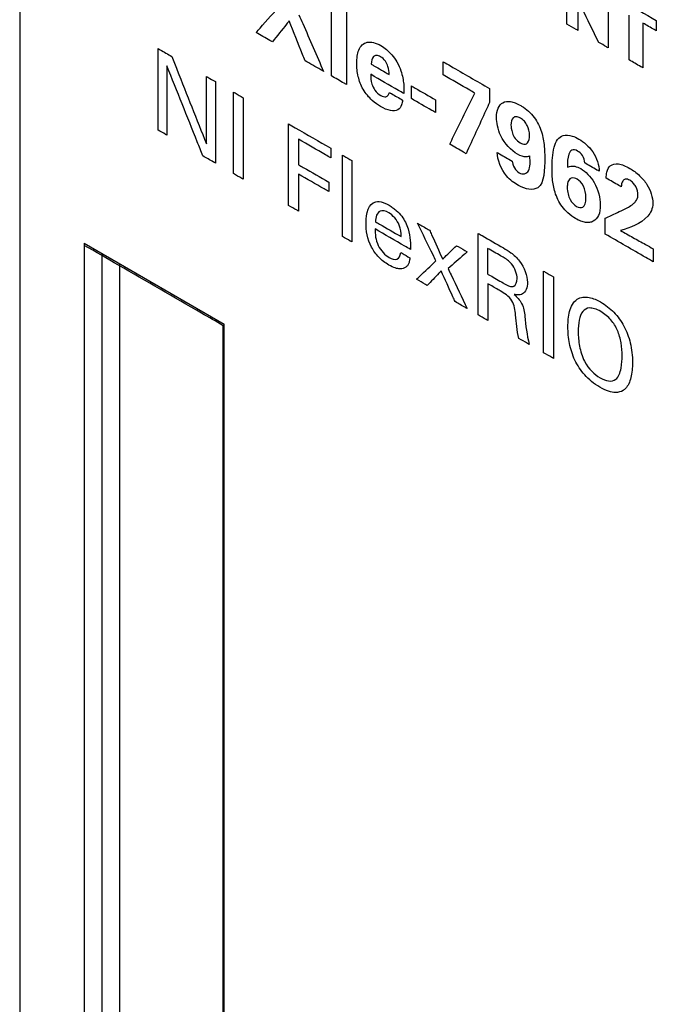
# Model space of a CAD drawing. Header units: inches. Extents: x 0 to 34, y 0 to 22.
# Tile 32 of 59: x 22.899 to 23.283, y 15.935 to 16.528. Entities that reach past the tile are written whole.
import ezdxf

# ---------------------------------------------------------------- set-up
doc = ezdxf.new("R2010")
doc.units = ezdxf.units.IN
doc.header["$LTSCALE"] = 1.87
doc.header["$MEASUREMENT"] = 0
doc.layers.get('0').update_dxf_attribs({"linetype": 'CONTINUOUS'})
doc.layers.add('DATUMCURVES', color=7, linetype='CONTINUOUS')

msp = doc.modelspace()

# ---------------------------------------------------------------- linework, layer by layer
at = {"color": 7, "linetype": 'CONTINUOUS'}
for p, q in [((22.89922, 16.57964), (22.8992, 12.94738)), ((22.93811, 16.39353), (22.93809, 13.54381)), ((22.93811, 16.39353), (23.02225, 16.34494)), ((22.94871, 16.3874), (22.9487, 13.54993)), ((22.95932, 16.3814), (22.95932, 13.55577)), ((23.02224, 13.49522), (23.02225, 16.34494))]:
    msp.add_line(p, q, dxfattribs=at)
at = {"layer": 'DATUMCURVES', "color": 40, "linetype": 'CONTINUOUS'}
for points, knots in [([(22.89922, 16.57769, 2.60059), (22.89922, 16.51673, 2.55748), (22.89921, 15.30663, 1.70172), (22.8992, 14.09652, 0.84595), (22.8992, 12.94738, 0.0333)], [0, 0, 0, 0, 0.050373, 1, 1, 1, 1]), ([(23.2288, 16.52554, 2.96737), (23.2288, 16.52726, 2.96859), (23.2288, 16.53833, 2.97641), (23.2288, 16.54939, 2.98424), (23.2288, 16.55872, 2.99084)], [0, 0, 0, 0, 0.15625, 1, 1, 1, 1]), ([(23.25354, 16.54444, 3.01104), (23.25354, 16.54271, 3.00982), (23.25354, 16.53165, 3.002), (23.25354, 16.52058, 2.99417), (23.25354, 16.51125, 2.98757)], [0, 0, 0, 0, 0.15625, 1, 1, 1, 1]), ([(23.0869, 16.49432, 2.7715), (23.0869, 16.49689, 2.77332), (23.0869, 16.51332, 2.78494), (23.0869, 16.52976, 2.79656), (23.0869, 16.54362, 2.80637)], [0, 0, 0, 0, 0.15625, 1, 1, 1, 1]), ([(23.09603, 16.53835, 2.81382), (23.09603, 16.53578, 2.81201), (23.09603, 16.52494, 2.80434), (23.09603, 16.51409, 2.79667), (23.09603, 16.50581, 2.79081)], [0, 0, 0, 0, 0.236749, 1, 1, 1, 1]), ([(23.23539, 16.54117, 2.9865), (23.23539, 16.54015, 2.98579), (23.23539, 16.53367, 2.98121), (23.23539, 16.52719, 2.97662), (23.23539, 16.52173, 2.97276)], [0, 0, 0, 0, 0.15625, 1, 1, 1, 1]), ([(23.24794, 16.51448, 2.983), (23.24454, 16.52136, 2.98369), (23.24007, 16.53016, 2.98445), (23.23622, 16.53913, 2.98608), (23.23547, 16.54112, 2.98657)], [0, 0, 0, 0, 0.779164, 1, 1, 1, 1]), ([(23.25818, 16.54176, 3.01483), (23.25945, 16.54102, 3.01587), (23.2676, 16.53632, 3.02252), (23.27574, 16.53162, 3.02917), (23.28261, 16.52765, 3.03478)], [0, 0, 0, 0, 0.15625, 1, 1, 1, 1]), ([(23.04159, 16.52048, 2.73451), (23.04237, 16.52136, 2.73609), (23.04736, 16.52696, 2.74615), (23.05234, 16.53256, 2.75621), (23.05654, 16.53728, 2.7647)], [0, 0, 0, 0, 0.15625, 1, 1, 1, 1]), ([(23.06155, 16.52745, 2.76389), (23.06102, 16.52679, 2.76277), (23.05763, 16.52259, 2.75564), (23.05423, 16.51839, 2.74851), (23.05137, 16.51484, 2.74249)], [0, 0, 0, 0, 0.15625, 1, 1, 1, 1]), ([(23.07104, 16.50348, 2.75855), (23.07054, 16.50473, 2.75883), (23.06738, 16.51272, 2.76061), (23.06422, 16.52071, 2.76239), (23.06155, 16.52745, 2.76389)], [0, 0, 0, 0, 0.15625, 1, 1, 1, 1]), ([(23.06738, 16.53109, 2.7736), (23.06815, 16.52931, 2.77329), (23.0731, 16.51796, 2.77132), (23.07805, 16.5066, 2.76935), (23.08223, 16.49702, 2.76769)], [0, 0, 0, 0, 0.15625, 1, 1, 1, 1]), ([(23.26621, 16.50393, 2.99792), (23.26621, 16.50534, 2.99891), (23.26621, 16.51433, 3.00527), (23.26621, 16.52332, 3.01163), (23.26621, 16.53091, 3.01699)], [0, 0, 0, 0, 0.15625, 1, 1, 1, 1]), ([(23.28261, 16.52144, 3.03038), (23.28219, 16.52168, 3.03004), (23.27951, 16.52323, 3.02786), (23.27684, 16.52477, 3.02567), (23.27458, 16.52608, 3.02383)], [0, 0, 0, 0, 0.15625, 1, 1, 1, 1]), ([(23.27458, 16.52608, 3.02383), (23.27458, 16.52467, 3.02284), (23.27458, 16.51568, 3.01648), (23.27458, 16.50669, 3.01012), (23.27458, 16.4991, 3.00475)], [0, 0, 0, 0, 0.15625, 1, 1, 1, 1]), ([(23.28261, 16.52765, 3.03478), (23.28261, 16.52733, 3.03455), (23.28261, 16.52526, 3.03308), (23.28261, 16.52319, 3.03162), (23.28261, 16.52144, 3.03038)], [0, 0, 0, 0, 0.15625, 1, 1, 1, 1]), ([(23.05137, 16.51484, 2.74249), (23.05086, 16.51513, 2.74208), (23.0476, 16.51701, 2.73942), (23.04434, 16.5189, 2.73676), (23.04159, 16.52048, 2.73451)], [0, 0, 0, 0, 0.15625, 1, 1, 1, 1]), ([(23.23539, 16.52173, 2.97276), (23.23505, 16.52192, 2.97248), (23.23285, 16.52319, 2.97068), (23.23065, 16.52446, 2.96888), (23.2288, 16.52554, 2.96737)], [0, 0, 0, 0, 0.15625, 1, 1, 1, 1]), ([(23.11653, 16.47592, 2.79479), (23.11485, 16.4769, 2.79341), (23.11106, 16.47954, 2.79064), (23.10569, 16.48584, 2.78852), (23.10264, 16.49426, 2.79074), (23.10197, 16.50241, 2.79568), (23.10283, 16.51064, 2.80256), (23.10704, 16.51494, 2.81075), (23.1123, 16.51466, 2.81699), (23.11523, 16.51346, 2.81974), (23.11677, 16.51257, 2.821)], [0, 0, 0, 0, 0.104502, 0.233793, 0.354753, 0.490835, 0.648578, 0.817983, 0.905348, 1, 1, 1, 1]), ([(23.25354, 16.51125, 2.98757), (23.25325, 16.51142, 2.98733), (23.25138, 16.5125, 2.98581), (23.24951, 16.51357, 2.98428), (23.24794, 16.51448, 2.983)], [0, 0, 0, 0, 0.15625, 1, 1, 1, 1]), ([(22.98255, 16.5108, 2.65535), (22.98298, 16.51056, 2.6557), (22.98571, 16.50898, 2.65793), (22.98844, 16.5074, 2.66016), (22.99074, 16.50607, 2.66204)], [0, 0, 0, 0, 0.15625, 1, 1, 1, 1]), ([(22.98255, 16.4617, 2.62063), (22.98255, 16.46426, 2.62244), (22.98255, 16.48063, 2.63402), (22.98255, 16.49699, 2.64559), (22.98255, 16.5108, 2.65535)], [0, 0, 0, 0, 0.15625, 1, 1, 1, 1]), ([(23.11677, 16.51257, 2.821), (23.11904, 16.51126, 2.82285), (23.12262, 16.50834, 2.82516), (23.12664, 16.50262, 2.82605), (23.12878, 16.49774, 2.82522), (23.12999, 16.49322, 2.8235), (23.13064, 16.4886, 2.82103), (23.13063, 16.48556, 2.81886), (23.13055, 16.48374, 2.81748)], [0, 0, 0, 0, 0.261133, 0.405492, 0.568805, 0.695367, 0.812307, 1, 1, 1, 1]), ([(22.99074, 16.50607, 2.66204), (22.99183, 16.50333, 2.66143), (22.9988, 16.48577, 2.65755), (23.00577, 16.46822, 2.65368), (23.01165, 16.4534, 2.6504)], [0, 0, 0, 0, 0.15625, 1, 1, 1, 1]), ([(23.08223, 16.49702, 2.76769), (23.08165, 16.49736, 2.76721), (23.07791, 16.49951, 2.76417), (23.07418, 16.50166, 2.76112), (23.07104, 16.50348, 2.75855)], [0, 0, 0, 0, 0.15625, 1, 1, 1, 1]), ([(23.12166, 16.4952, 2.81469), (23.12166, 16.4967, 2.81575), (23.12142, 16.49937, 2.81735), (23.11947, 16.50361, 2.81796), (23.11665, 16.50601, 2.8162), (23.114, 16.50694, 2.81362), (23.11151, 16.50581, 2.80977), (23.11096, 16.50324, 2.80728), (23.11088, 16.50142, 2.80589)], [0, 0, 0, 0, 0.204083, 0.335183, 0.495809, 0.628125, 0.746125, 1, 1, 1, 1]), ([(23.15431, 16.50279, 2.86006), (23.15576, 16.50196, 2.86125), (23.16505, 16.49659, 2.86883), (23.17434, 16.49123, 2.87641), (23.18217, 16.48671, 2.88281)], [0, 0, 0, 0, 0.15625, 1, 1, 1, 1]), ([(23.15431, 16.4949, 2.85448), (23.15431, 16.49532, 2.85477), (23.15431, 16.49795, 2.85663), (23.15431, 16.50058, 2.85849), (23.15431, 16.50279, 2.86006)], [0, 0, 0, 0, 0.15625, 1, 1, 1, 1]), ([(23.27458, 16.4991, 3.00475), (23.27415, 16.49935, 3.0044), (23.27135, 16.50096, 3.00212), (23.26856, 16.50257, 2.99984), (23.26621, 16.50393, 2.99792)], [0, 0, 0, 0, 0.15625, 1, 1, 1, 1]), ([(23.00953, 16.44613, 2.64266), (23.0084, 16.44895, 2.64328), (23.0012, 16.467, 2.64722), (22.99399, 16.48506, 2.65116), (22.98791, 16.50029, 2.65449)], [0, 0, 0, 0, 0.15625, 1, 1, 1, 1]), ([(22.98791, 16.50029, 2.65449), (22.98791, 16.49812, 2.65295), (22.98791, 16.48423, 2.64313), (22.98791, 16.47033, 2.6333), (22.98791, 16.45861, 2.62501)], [0, 0, 0, 0, 0.15625, 1, 1, 1, 1]), ([(23.11088, 16.50142, 2.80589), (23.11144, 16.5011, 2.80635), (23.11503, 16.49903, 2.80928), (23.11862, 16.49695, 2.81222), (23.12166, 16.4952, 2.81469)], [0, 0, 0, 0, 0.15625, 1, 1, 1, 1]), ([(23.01165, 16.4534, 2.6504), (23.01165, 16.45552, 2.6519), (23.01165, 16.46905, 2.66147), (23.01165, 16.48258, 2.67104), (23.01165, 16.494, 2.67911)], [0, 0, 0, 0, 0.15625, 1, 1, 1, 1]), ([(23.01165, 16.494, 2.67911), (23.01193, 16.49384, 2.67934), (23.01374, 16.49279, 2.68082), (23.01554, 16.49175, 2.68229), (23.01707, 16.49087, 2.68354)], [0, 0, 0, 0, 0.15625, 1, 1, 1, 1]), ([(23.01707, 16.49087, 2.68354), (23.01707, 16.48831, 2.68173), (23.01707, 16.47195, 2.67015), (23.01707, 16.45558, 2.65858), (23.01707, 16.44177, 2.64882)], [0, 0, 0, 0, 0.15625, 1, 1, 1, 1]), ([(23.09603, 16.48905, 2.77896), (23.09555, 16.48933, 2.77857), (23.09251, 16.49108, 2.77608), (23.08947, 16.49284, 2.7736), (23.0869, 16.49432, 2.7715)], [0, 0, 0, 0, 0.15625, 1, 1, 1, 1]), ([(23.11059, 16.49526, 2.80118), (23.11059, 16.49343, 2.79988), (23.11074, 16.49027, 2.79785), (23.11312, 16.48518, 2.79716), (23.1165, 16.48238, 2.79932), (23.12023, 16.48108, 2.80296), (23.12152, 16.48307, 2.80595), (23.12184, 16.48435, 2.80724)], [0, 0, 0, 0, 0.258679, 0.416305, 0.613719, 0.78799, 1, 1, 1, 1]), ([(23.13055, 16.48374, 2.81748), (23.12951, 16.48434, 2.81663), (23.12285, 16.48818, 2.8112), (23.1162, 16.49202, 2.80576), (23.11059, 16.49526, 2.80118)], [0, 0, 0, 0, 0.15625, 1, 1, 1, 1]), ([(23.17322, 16.48399, 2.86992), (23.17223, 16.48456, 2.86911), (23.16593, 16.4882, 2.86397), (23.15963, 16.49183, 2.85882), (23.15431, 16.4949, 2.85448)], [0, 0, 0, 0, 0.15625, 1, 1, 1, 1]), ([(23.02798, 16.48457, 2.69245), (23.02829, 16.48439, 2.6927), (23.03025, 16.48326, 2.6943), (23.03222, 16.48213, 2.6959), (23.03387, 16.48117, 2.69725)], [0, 0, 0, 0, 0.15625, 1, 1, 1, 1]), ([(23.02798, 16.43547, 2.65773), (23.02798, 16.43803, 2.65953), (23.02798, 16.4544, 2.67111), (23.02798, 16.47076, 2.68268), (23.02798, 16.48457, 2.69245)], [0, 0, 0, 0, 0.15625, 1, 1, 1, 1]), ([(23.1351, 16.48832, 2.8263), (23.13586, 16.48788, 2.82692), (23.14073, 16.48507, 2.83089), (23.1456, 16.48226, 2.83487), (23.14971, 16.47988, 2.83822)], [0, 0, 0, 0, 0.15625, 1, 1, 1, 1]), ([(23.1351, 16.48063, 2.82086), (23.1351, 16.48103, 2.82114), (23.1351, 16.48359, 2.82295), (23.1351, 16.48616, 2.82477), (23.1351, 16.48832, 2.8263)], [0, 0, 0, 0, 0.15625, 1, 1, 1, 1]), ([(23.18217, 16.48671, 2.88281), (23.18217, 16.48627, 2.8825), (23.18217, 16.48346, 2.88051), (23.18217, 16.48065, 2.87852), (23.18217, 16.47828, 2.87685)], [0, 0, 0, 0, 0.15625, 1, 1, 1, 1]), ([(23.03387, 16.48117, 2.69725), (23.03387, 16.47861, 2.69545), (23.03387, 16.46225, 2.68387), (23.03387, 16.44588, 2.6723), (23.03387, 16.43207, 2.66253)], [0, 0, 0, 0, 0.15625, 1, 1, 1, 1]), ([(23.12979, 16.47976, 2.81373), (23.1297, 16.4787, 2.81289), (23.1293, 16.47619, 2.81061), (23.12705, 16.47329, 2.80581), (23.12234, 16.47304, 2.79986), (23.11857, 16.47475, 2.79645), (23.11653, 16.47592, 2.79479)], [0, 0, 0, 0, 0.156407, 0.390761, 0.668537, 1, 1, 1, 1]), ([(23.12184, 16.48435, 2.80724), (23.12225, 16.48411, 2.80758), (23.1249, 16.48258, 2.80974), (23.12755, 16.48105, 2.81191), (23.12979, 16.47976, 2.81373)], [0, 0, 0, 0, 0.15625, 1, 1, 1, 1]), ([(23.14971, 16.4722, 2.83279), (23.14895, 16.47264, 2.83216), (23.14408, 16.47545, 2.82819), (23.13921, 16.47826, 2.82421), (23.1351, 16.48063, 2.82086)], [0, 0, 0, 0, 0.15625, 1, 1, 1, 1]), ([(23.14971, 16.47988, 2.83822), (23.14971, 16.47948, 2.83794), (23.14971, 16.47692, 2.83613), (23.14971, 16.47436, 2.83431), (23.14971, 16.4722, 2.83279)], [0, 0, 0, 0, 0.15625, 1, 1, 1, 1]), ([(23.1582, 16.45316, 2.82972), (23.15898, 16.45476, 2.83181), (23.16399, 16.46504, 2.84521), (23.16899, 16.47532, 2.85861), (23.17322, 16.48399, 2.86992)], [0, 0, 0, 0, 0.15625, 1, 1, 1, 1]), ([(23.19903, 16.44712, 2.87547), (23.19533, 16.44926, 2.87244), (23.18947, 16.45537, 2.86959), (23.18678, 16.46413, 2.87249), (23.18612, 16.46997, 2.8758), (23.18698, 16.47519, 2.88055), (23.19002, 16.47871, 2.88676), (23.194, 16.47918, 2.89197), (23.19776, 16.47814, 2.89584), (23.20003, 16.47703, 2.89783), (23.20131, 16.47627, 2.89887), (23.20151, 16.47615, 2.89902)], [0, 0, 0, 0, 0.260559, 0.369638, 0.466113, 0.593434, 0.714263, 0.840544, 0.910195, 0.986172, 1, 1, 1, 1]), ([(23.18217, 16.47828, 2.87685), (23.18144, 16.47667, 2.87481), (23.17673, 16.4664, 2.86178), (23.17201, 16.45614, 2.84875), (23.16804, 16.44747, 2.83775)], [0, 0, 0, 0, 0.15625, 1, 1, 1, 1]), ([(23.20151, 16.47615, 2.89902), (23.20289, 16.47531, 2.90012), (23.20556, 16.47337, 2.90203), (23.21021, 16.46837, 2.90418), (23.21394, 16.46049, 2.90318), (23.21528, 16.45225, 2.89899), (23.21541, 16.44729, 2.89564), (23.21541, 16.44501, 2.89403)], [0, 0, 0, 0, 0.149644, 0.290843, 0.539709, 0.785543, 1, 1, 1, 1]), ([(23.20628, 16.45851, 2.89239), (23.20628, 16.46059, 2.89386), (23.20555, 16.46371, 2.89517), (23.20331, 16.46705, 2.8948), (23.20064, 16.46919, 2.89304), (23.19796, 16.47004, 2.89035), (23.19568, 16.46897, 2.88681), (23.19508, 16.4665, 2.88433), (23.19508, 16.4647, 2.88306)], [0, 0, 0, 0, 0.230847, 0.346271, 0.461694, 0.596271, 0.730847, 1, 1, 1, 1]), ([(22.98791, 16.45861, 2.62501), (22.98763, 16.45877, 2.62478), (22.98585, 16.4598, 2.62332), (22.98406, 16.46083, 2.62186), (22.98255, 16.4617, 2.62063)], [0, 0, 0, 0, 0.15625, 1, 1, 1, 1]), ([(23.06116, 16.46542, 2.71953), (23.06248, 16.46465, 2.72061), (23.07092, 16.45978, 2.7275), (23.07936, 16.4549, 2.7344), (23.08649, 16.45079, 2.74021)], [0, 0, 0, 0, 0.15625, 1, 1, 1, 1]), ([(23.06116, 16.41632, 2.68481), (23.06116, 16.41888, 2.68662), (23.06116, 16.43524, 2.69819), (23.06116, 16.45161, 2.70977), (23.06116, 16.46542, 2.71953)], [0, 0, 0, 0, 0.15625, 1, 1, 1, 1]), ([(23.19508, 16.4647, 2.88306), (23.19508, 16.46389, 2.88248), (23.19528, 16.46097, 2.88066), (23.1973, 16.45668, 2.8801), (23.20042, 16.45382, 2.8819), (23.20356, 16.45288, 2.88508), (23.20576, 16.45424, 2.88873), (23.20628, 16.45685, 2.89121), (23.20628, 16.45851, 2.89239)], [0, 0, 0, 0, 0.269932, 0.404897, 0.539863, 0.654897, 0.769932, 1, 1, 1, 1]), ([(23.08649, 16.44501, 2.73612), (23.08548, 16.44559, 2.7353), (23.07904, 16.44931, 2.73005), (23.0726, 16.45302, 2.72479), (23.06717, 16.45616, 2.72035)], [0, 0, 0, 0, 0.15625, 1, 1, 1, 1]), ([(23.06717, 16.45616, 2.72035), (23.06717, 16.45536, 2.71979), (23.06717, 16.45027, 2.71618), (23.06717, 16.44517, 2.71258), (23.06717, 16.44086, 2.70954)], [0, 0, 0, 0, 0.15625, 1, 1, 1, 1]), ([(23.21984, 16.43817, 2.89461), (23.21984, 16.44281, 2.8979), (23.22014, 16.44947, 2.90297), (23.22275, 16.45625, 2.91097), (23.22647, 16.45909, 2.91753), (23.23129, 16.45864, 2.92312), (23.23464, 16.4571, 2.92613), (23.23598, 16.45632, 2.92722)], [0, 0, 0, 0, 0.369134, 0.535931, 0.693005, 0.877187, 1, 1, 1, 1]), ([(23.23598, 16.45632, 2.92722), (23.23889, 16.45464, 2.9296), (23.24534, 16.44936, 2.93377), (23.24816, 16.4404, 2.93088), (23.24823, 16.43688, 2.92847)], [0, 0, 0, 0, 0.491406, 1, 1, 1, 1]), ([(23.08649, 16.45079, 2.74021), (23.08649, 16.45049, 2.74), (23.08649, 16.44856, 2.73864), (23.08649, 16.44664, 2.73727), (23.08649, 16.44501, 2.73612)], [0, 0, 0, 0, 0.15625, 1, 1, 1, 1]), ([(23.16804, 16.44747, 2.83775), (23.16752, 16.44777, 2.83733), (23.16424, 16.44966, 2.83465), (23.16096, 16.45156, 2.83198), (23.1582, 16.45316, 2.82972)], [0, 0, 0, 0, 0.15625, 1, 1, 1, 1]), ([(23.23951, 16.44191, 2.92135), (23.23944, 16.44327, 2.92223), (23.23856, 16.44649, 2.92343), (23.23499, 16.44959, 2.92125), (23.23149, 16.45029, 2.91745), (23.22915, 16.44635, 2.9118), (23.22909, 16.44214, 2.90876), (23.22902, 16.43932, 2.90668)], [0, 0, 0, 0, 0.163238, 0.308041, 0.481202, 0.647136, 1, 1, 1, 1]), ([(23.01707, 16.44177, 2.64882), (23.01668, 16.442, 2.6485), (23.01416, 16.44345, 2.64644), (23.01165, 16.4449, 2.64439), (23.00953, 16.44613, 2.64266)], [0, 0, 0, 0, 0.15625, 1, 1, 1, 1]), ([(23.09363, 16.4466, 2.746), (23.09392, 16.44643, 2.74624), (23.09576, 16.44537, 2.74774), (23.09761, 16.4443, 2.74925), (23.09917, 16.4434, 2.75052)], [0, 0, 0, 0, 0.15625, 1, 1, 1, 1]), ([(23.09363, 16.39757, 2.71133), (23.09363, 16.40012, 2.71313), (23.09363, 16.41646, 2.72469), (23.09363, 16.43281, 2.73625), (23.09363, 16.4466, 2.746)], [0, 0, 0, 0, 0.15625, 1, 1, 1, 1]), ([(23.09917, 16.4434, 2.75052), (23.09917, 16.44085, 2.74871), (23.09917, 16.42451, 2.73715), (23.09917, 16.40816, 2.7256), (23.09917, 16.39437, 2.71585)], [0, 0, 0, 0, 0.15625, 1, 1, 1, 1]), ([(23.19956, 16.42839, 2.86286), (23.19711, 16.4298, 2.86086), (23.19064, 16.434, 2.85591), (23.18684, 16.44397, 2.85831), (23.18684, 16.44818, 2.86128)], [0, 0, 0, 0, 0.402253, 1, 1, 1, 1]), ([(23.18684, 16.44818, 2.86128), (23.18731, 16.44791, 2.86166), (23.19027, 16.4462, 2.86408), (23.19323, 16.44449, 2.8665), (23.19574, 16.44304, 2.86854)], [0, 0, 0, 0, 0.15625, 1, 1, 1, 1]), ([(23.20645, 16.4461, 2.88383), (23.20579, 16.4458, 2.88281), (23.20363, 16.44514, 2.8797), (23.20084, 16.44608, 2.87694), (23.19903, 16.44712, 2.87547)], [0, 0, 0, 0, 0.328547, 1, 1, 1, 1]), ([(23.21541, 16.44501, 2.89403), (23.21541, 16.43802, 2.88908), (23.21518, 16.42398, 2.87888), (23.20374, 16.42597, 2.86628), (23.19956, 16.42839, 2.86286)], [0, 0, 0, 0, 0.591475, 1, 1, 1, 1]), ([(23.20003, 16.43594, 2.86878), (23.2023, 16.43463, 2.87063), (23.20721, 16.43638, 2.87788), (23.20654, 16.44291, 2.88167), (23.20645, 16.4461, 2.88383)], [0, 0, 0, 0, 0.454067, 1, 1, 1, 1]), ([(23.06717, 16.44086, 2.70954), (23.06812, 16.44032, 2.71031), (23.07418, 16.43681, 2.71526), (23.08025, 16.43331, 2.72021), (23.08536, 16.43036, 2.72439)], [0, 0, 0, 0, 0.15625, 1, 1, 1, 1]), ([(23.24887, 16.41665, 2.91495), (23.24887, 16.41432, 2.9133), (23.24839, 16.40989, 2.90958), (23.24537, 16.40696, 2.90382), (23.24244, 16.40597, 2.89953), (23.23996, 16.40597, 2.8965), (23.23712, 16.40679, 2.89359), (23.23353, 16.40858, 2.89046), (23.22957, 16.41135, 2.88756), (23.22479, 16.41654, 2.88539), (23.2212, 16.42418, 2.88639), (23.21994, 16.43181, 2.89024), (23.21984, 16.43625, 2.89326), (23.21984, 16.43817, 2.89461)], [0, 0, 0, 0, 0.121209, 0.237275, 0.291378, 0.344986, 0.401903, 0.46597, 0.560398, 0.63794, 0.772855, 0.900388, 1, 1, 1, 1]), ([(23.22902, 16.43932, 2.90668), (23.22944, 16.43952, 2.90733), (23.23163, 16.44051, 2.91071), (23.23471, 16.43985, 2.91402), (23.23709, 16.43848, 2.91596)], [0, 0, 0, 0, 0.190329, 1, 1, 1, 1]), ([(23.23709, 16.43848, 2.91596), (23.23997, 16.43682, 2.91831), (23.24674, 16.43004, 2.92182), (23.24887, 16.42071, 2.91782), (23.24887, 16.41665, 2.91495)], [0, 0, 0, 0, 0.449902, 1, 1, 1, 1]), ([(23.24823, 16.43688, 2.92847), (23.24777, 16.43714, 2.9281), (23.24487, 16.43882, 2.92573), (23.24196, 16.44049, 2.92335), (23.23951, 16.44191, 2.92135)], [0, 0, 0, 0, 0.15625, 1, 1, 1, 1]), ([(23.25248, 16.43272, 2.93074), (23.25248, 16.43401, 2.93166), (23.25263, 16.43711, 2.93403), (23.25474, 16.44102, 2.93938), (23.2589, 16.4417, 2.94495), (23.26308, 16.44047, 2.94921), (23.26741, 16.43835, 2.95301), (23.27231, 16.43483, 2.95652), (23.27836, 16.4279, 2.95903), (23.28052, 16.42107, 2.95684), (23.28052, 16.41768, 2.95445)], [0, 0, 0, 0, 0.082349, 0.201189, 0.345855, 0.428013, 0.516822, 0.664055, 0.78546, 1, 1, 1, 1]), ([(23.03387, 16.43207, 2.66253), (23.03356, 16.43225, 2.66228), (23.0316, 16.43338, 2.66068), (23.02964, 16.43452, 2.65908), (23.02798, 16.43547, 2.65773)], [0, 0, 0, 0, 0.15625, 1, 1, 1, 1]), ([(23.08536, 16.42464, 2.72035), (23.08442, 16.42519, 2.71958), (23.07835, 16.42869, 2.71462), (23.07229, 16.43219, 2.70967), (23.06717, 16.43515, 2.70549)], [0, 0, 0, 0, 0.15625, 1, 1, 1, 1]), ([(23.06717, 16.43515, 2.70549), (23.06717, 16.43399, 2.70467), (23.06717, 16.42655, 2.69942), (23.06717, 16.41912, 2.69416), (23.06717, 16.41285, 2.68972)], [0, 0, 0, 0, 0.15625, 1, 1, 1, 1]), ([(23.23491, 16.43218, 2.90884), (23.23418, 16.43261, 2.90825), (23.23195, 16.43352, 2.90616), (23.22983, 16.43186, 2.90239), (23.22911, 16.42976, 2.90002), (23.22886, 16.42679, 2.89762), (23.2293, 16.42305, 2.89552), (23.23103, 16.41872, 2.89456), (23.23308, 16.41658, 2.89556), (23.23456, 16.41573, 2.89678)], [0, 0, 0, 0, 0.278332, 0.417498, 0.487081, 0.556664, 0.667498, 0.778332, 1, 1, 1, 1]), ([(23.26149, 16.42752, 2.9381), (23.26102, 16.42779, 2.93771), (23.25802, 16.42952, 2.93526), (23.25502, 16.43125, 2.93281), (23.25248, 16.43272, 2.93074)], [0, 0, 0, 0, 0.15625, 1, 1, 1, 1]), ([(23.27157, 16.42258, 2.94695), (23.27157, 16.42412, 2.94804), (23.27099, 16.42693, 2.94932), (23.26871, 16.43003, 2.94872), (23.26642, 16.43179, 2.94716), (23.26387, 16.43258, 2.9446), (23.26194, 16.43094, 2.94106), (23.26156, 16.42884, 2.93911), (23.26149, 16.42752, 2.9381)], [0, 0, 0, 0, 0.238904, 0.350598, 0.475171, 0.647631, 0.788595, 1, 1, 1, 1]), ([(23.08536, 16.43036, 2.72439), (23.08536, 16.43006, 2.72418), (23.08536, 16.42816, 2.72283), (23.08536, 16.42625, 2.72149), (23.08536, 16.42464, 2.72035)], [0, 0, 0, 0, 0.15625, 1, 1, 1, 1]), ([(23.26874, 16.41735, 2.93978), (23.26923, 16.41775, 2.94067), (23.27064, 16.4189, 2.9432), (23.27157, 16.4209, 2.94576), (23.27157, 16.42258, 2.94695)], [0, 0, 0, 0, 0.346758, 1, 1, 1, 1]), ([(23.06717, 16.41285, 2.68972), (23.06686, 16.41303, 2.68947), (23.06485, 16.41418, 2.68783), (23.06285, 16.41534, 2.68619), (23.06116, 16.41632, 2.68481)], [0, 0, 0, 0, 0.15625, 1, 1, 1, 1]), ([(23.12155, 16.41191, 2.75567), (23.11966, 16.413, 2.75412), (23.11502, 16.414, 2.74915), (23.11353, 16.4093, 2.74399), (23.11348, 16.4065, 2.74196)], [0, 0, 0, 0, 0.435667, 1, 1, 1, 1]), ([(23.1136, 16.41854, 2.75061), (23.11491, 16.41886, 2.75244), (23.11713, 16.41854, 2.75495), (23.11993, 16.41736, 2.75753), (23.12192, 16.41629, 2.75921), (23.12391, 16.41502, 2.76076), (23.12652, 16.41296, 2.7625), (23.13016, 16.40917, 2.76428), (23.13351, 16.4024, 2.76359), (23.13455, 16.39558, 2.76003), (23.13454, 16.39164, 2.75724), (23.13451, 16.38988, 2.75595)], [0, 0, 0, 0, 0.147944, 0.210828, 0.259435, 0.331058, 0.394516, 0.503123, 0.685636, 0.858074, 1, 1, 1, 1]), ([(23.2519, 16.40864, 2.913), (23.25245, 16.40891, 2.91387), (23.25601, 16.4106, 2.91941), (23.25956, 16.41228, 2.92496), (23.26255, 16.41371, 2.92963)], [0, 0, 0, 0, 0.15625, 1, 1, 1, 1]), ([(23.28052, 16.41768, 2.95445), (23.28052, 16.41428, 2.95204), (23.27554, 16.40559, 2.9398), (23.26699, 16.40324, 2.92767), (23.26108, 16.40117, 2.91896)], [0, 0, 0, 0, 0.278429, 1, 1, 1, 1]), ([(23.12886, 16.39763, 2.75451), (23.1289, 16.39973, 2.75605), (23.1286, 16.40518, 2.75954), (23.1239, 16.41055, 2.75759), (23.12155, 16.41191, 2.75567)], [0, 0, 0, 0, 0.439068, 1, 1, 1, 1]), ([(23.2519, 16.39905, 2.90622), (23.2519, 16.39955, 2.90657), (23.2519, 16.40275, 2.90883), (23.2519, 16.40595, 2.91109), (23.2519, 16.40864, 2.913)], [0, 0, 0, 0, 0.15625, 1, 1, 1, 1]), ([(23.13421, 16.38481, 2.75201), (23.1341, 16.38379, 2.75115), (23.13387, 16.38214, 2.7497), (23.13296, 16.38024, 2.74724), (23.13132, 16.37866, 2.74411), (23.12874, 16.3779, 2.74042), (23.12516, 16.3786, 2.73653), (23.12171, 16.38022, 2.73345), (23.11833, 16.38246, 2.7309), (23.11463, 16.38573, 2.72868), (23.10896, 16.3935, 2.72723), (23.10777, 16.4014, 2.73135), (23.10777, 16.40586, 2.73451)], [0, 0, 0, 0, 0.069048, 0.113529, 0.165738, 0.267965, 0.343274, 0.439308, 0.519063, 0.590129, 0.71768, 1, 1, 1, 1]), ([(23.11324, 16.40216, 2.73859), (23.1132, 16.39916, 2.73641), (23.11382, 16.39227, 2.7323), (23.11932, 16.38634, 2.73485), (23.12173, 16.38495, 2.73682)], [0, 0, 0, 0, 0.521013, 1, 1, 1, 1]), ([(23.13451, 16.38988, 2.75595), (23.1334, 16.39052, 2.75505), (23.12631, 16.39461, 2.74926), (23.11922, 16.3987, 2.74348), (23.11324, 16.40216, 2.73859)], [0, 0, 0, 0, 0.15625, 1, 1, 1, 1]), ([(23.11348, 16.4065, 2.74196), (23.11429, 16.40604, 2.74261), (23.11941, 16.40308, 2.7468), (23.12453, 16.40012, 2.75098), (23.12886, 16.39763, 2.75451)], [0, 0, 0, 0, 0.15625, 1, 1, 1, 1]), ([(23.1499, 16.38296, 2.76992), (23.14932, 16.38414, 2.77004), (23.14563, 16.39169, 2.77086), (23.14194, 16.39924, 2.77168), (23.13882, 16.40561, 2.77236)], [0, 0, 0, 0, 0.15625, 1, 1, 1, 1]), ([(23.13882, 16.40561, 2.77236), (23.1392, 16.40539, 2.77267), (23.14162, 16.404, 2.77465), (23.14403, 16.4026, 2.77662), (23.14607, 16.40142, 2.77828)], [0, 0, 0, 0, 0.15625, 1, 1, 1, 1]), ([(23.09917, 16.39437, 2.71585), (23.09888, 16.39454, 2.71561), (23.09703, 16.3956, 2.7141), (23.09519, 16.39667, 2.7126), (23.09363, 16.39757, 2.71133)], [0, 0, 0, 0, 0.15625, 1, 1, 1, 1]), ([(23.14607, 16.40142, 2.77828), (23.14648, 16.40052, 2.77815), (23.14911, 16.39472, 2.77726), (23.15174, 16.38892, 2.77638), (23.15396, 16.38402, 2.77563)], [0, 0, 0, 0, 0.15625, 1, 1, 1, 1]), ([(23.1753, 16.39951, 2.81272), (23.17609, 16.39905, 2.81337), (23.18115, 16.39613, 2.8175), (23.18622, 16.39321, 2.82164), (23.19049, 16.39074, 2.82513)], [0, 0, 0, 0, 0.15625, 1, 1, 1, 1]), ([(23.1753, 16.35041, 2.778), (23.1753, 16.35297, 2.77981), (23.1753, 16.36934, 2.79139), (23.1753, 16.3857, 2.80296), (23.1753, 16.39951, 2.81272)], [0, 0, 0, 0, 0.15625, 1, 1, 1, 1]), ([(23.28075, 16.3824, 2.92977), (23.27924, 16.38326, 2.92855), (23.26963, 16.38882, 2.9207), (23.26001, 16.39437, 2.91284), (23.2519, 16.39905, 2.90622)], [0, 0, 0, 0, 0.15625, 1, 1, 1, 1]), ([(23.26108, 16.40117, 2.91896), (23.26229, 16.4005, 2.91996), (23.26605, 16.39841, 2.92311), (23.26982, 16.39635, 2.92626), (23.27238, 16.39491, 2.92838)], [0, 0, 0, 0, 0.320584, 1, 1, 1, 1]), ([(22.93807, 16.39231, 2.51707), (22.93807, 16.24393, 2.41214), (22.93806, 15.29431, 1.74059), (22.93806, 14.34469, 1.06904), (22.93805, 13.54345, 0.50242)], [0, 0, 0, 0, 0.15625, 1, 1, 1, 1]), ([(23.15396, 16.38402, 2.77563), (23.15439, 16.38444, 2.77646), (23.15714, 16.38714, 2.78173), (23.15989, 16.38983, 2.78701), (23.16221, 16.39211, 2.79146)], [0, 0, 0, 0, 0.15625, 1, 1, 1, 1]), ([(23.16221, 16.39211, 2.79146), (23.16255, 16.39191, 2.79173), (23.16473, 16.39065, 2.79351), (23.16691, 16.3894, 2.79529), (23.16875, 16.38833, 2.7968)], [0, 0, 0, 0, 0.15625, 1, 1, 1, 1]), ([(23.19032, 16.38513, 2.82095), (23.18983, 16.38541, 2.82055), (23.18673, 16.3872, 2.81802), (23.18363, 16.38899, 2.81549), (23.18101, 16.3905, 2.81335)], [0, 0, 0, 0, 0.15625, 1, 1, 1, 1]), ([(23.18101, 16.3905, 2.81335), (23.18101, 16.38969, 2.81278), (23.18101, 16.38455, 2.80914), (23.18101, 16.37941, 2.80551), (23.18101, 16.37506, 2.80244)], [0, 0, 0, 0, 0.15625, 1, 1, 1, 1]), ([(23.19049, 16.39074, 2.82513), (23.192, 16.38986, 2.82636), (23.19535, 16.38782, 2.82901), (23.20201, 16.38195, 2.83303), (23.20569, 16.37178, 2.83033), (23.20446, 16.36551, 2.8244), (23.2023, 16.36291, 2.81992), (23.1996, 16.36223, 2.81612), (23.19776, 16.36258, 2.81412), (23.19697, 16.36279, 2.8133)], [0, 0, 0, 0, 0.133766, 0.296458, 0.586584, 0.712026, 0.83007, 0.927859, 1, 1, 1, 1]), ([(23.27238, 16.39491, 2.92838), (23.27364, 16.39421, 2.92943), (23.27643, 16.39266, 2.93175), (23.27922, 16.39109, 2.93405), (23.28075, 16.39029, 2.93535)], [0, 0, 0, 0, 0.451803, 1, 1, 1, 1]), ([(23.28075, 16.39029, 2.93535), (23.28075, 16.38987, 2.93506), (23.28075, 16.38724, 2.9332), (23.28075, 16.38461, 2.93134), (23.28075, 16.3824, 2.92977)], [0, 0, 0, 0, 0.15625, 1, 1, 1, 1]), ([(23.12173, 16.38495, 2.73682), (23.12335, 16.38401, 2.73814), (23.12699, 16.38293, 2.74183), (23.12849, 16.38613, 2.74593), (23.12868, 16.38801, 2.74749)], [0, 0, 0, 0, 0.48402, 1, 1, 1, 1]), ([(23.12868, 16.38801, 2.74749), (23.12896, 16.38784, 2.74772), (23.13081, 16.38678, 2.74923), (23.13265, 16.38571, 2.75074), (23.13421, 16.38481, 2.75201)], [0, 0, 0, 0, 0.15625, 1, 1, 1, 1]), ([(23.16875, 16.38833, 2.7968), (23.16814, 16.38781, 2.79569), (23.1643, 16.38448, 2.78862), (23.16045, 16.38115, 2.78155), (23.1572, 16.37834, 2.77558)], [0, 0, 0, 0, 0.15625, 1, 1, 1, 1]), ([(23.19879, 16.37228, 2.82224), (23.19879, 16.37493, 2.82412), (23.19643, 16.38156, 2.82591), (23.19205, 16.38413, 2.82236), (23.19032, 16.38513, 2.82095)], [0, 0, 0, 0, 0.570329, 1, 1, 1, 1]), ([(23.02183, 16.34395, 2.58546), (23.01746, 16.34646, 2.5819), (22.99643, 16.35861, 2.56473), (22.9754, 16.37075, 2.54756), (22.95873, 16.38037, 2.53395)], [0, 0, 0, 0, 0.207427, 1, 1, 1, 1]), ([(23.13818, 16.37185, 2.7477), (23.13879, 16.37242, 2.74886), (23.1427, 16.37613, 2.75626), (23.1466, 16.37984, 2.76367), (23.1499, 16.38296, 2.76992)], [0, 0, 0, 0, 0.15625, 1, 1, 1, 1]), ([(23.1572, 16.37834, 2.77558), (23.1578, 16.37708, 2.77543), (23.16165, 16.36903, 2.77446), (23.1655, 16.36099, 2.77348), (23.16875, 16.3542, 2.77265)], [0, 0, 0, 0, 0.15625, 1, 1, 1, 1]), ([(23.15302, 16.37695, 2.76948), (23.15258, 16.37649, 2.76862), (23.14979, 16.37354, 2.76312), (23.14701, 16.37059, 2.75762), (23.14465, 16.36811, 2.75298)], [0, 0, 0, 0, 0.15625, 1, 1, 1, 1]), ([(23.16144, 16.35842, 2.76669), (23.161, 16.35938, 2.76683), (23.15819, 16.36556, 2.76776), (23.15539, 16.37174, 2.7687), (23.15302, 16.37695, 2.76948)], [0, 0, 0, 0, 0.15625, 1, 1, 1, 1]), ([(23.18101, 16.37506, 2.80244), (23.1815, 16.37478, 2.80283), (23.1846, 16.37299, 2.80536), (23.1877, 16.3712, 2.8079), (23.19032, 16.36969, 2.81003)], [0, 0, 0, 0, 0.15625, 1, 1, 1, 1]), ([(23.19591, 16.36755, 2.81536), (23.19619, 16.36757, 2.81573), (23.19793, 16.36799, 2.81816), (23.19879, 16.3702, 2.82078), (23.19879, 16.37228, 2.82224)], [0, 0, 0, 0, 0.153754, 1, 1, 1, 1]), ([(23.21471, 16.37675, 2.84491), (23.21502, 16.37657, 2.84516), (23.21699, 16.37544, 2.84676), (23.21895, 16.3743, 2.84837), (23.22061, 16.37335, 2.84972)], [0, 0, 0, 0, 0.15625, 1, 1, 1, 1]), ([(23.21471, 16.32765, 2.81019), (23.21471, 16.33021, 2.812), (23.21471, 16.34658, 2.82357), (23.21471, 16.36294, 2.83514), (23.21471, 16.37675, 2.84491)], [0, 0, 0, 0, 0.15625, 1, 1, 1, 1]), ([(23.22061, 16.37335, 2.84972), (23.22061, 16.37079, 2.84791), (23.22061, 16.35442, 2.83634), (23.22061, 16.33806, 2.82477), (23.22061, 16.32425, 2.815)], [0, 0, 0, 0, 0.15625, 1, 1, 1, 1]), ([(23.14465, 16.36811, 2.75298), (23.14432, 16.3683, 2.75271), (23.14216, 16.36955, 2.75095), (23.14, 16.37079, 2.74919), (23.13818, 16.37185, 2.7477)], [0, 0, 0, 0, 0.15625, 1, 1, 1, 1]), ([(23.18855, 16.36493, 2.8045), (23.18816, 16.36516, 2.80419), (23.18569, 16.36658, 2.80217), (23.18322, 16.36801, 2.80015), (23.18113, 16.36922, 2.79844)], [0, 0, 0, 0, 0.15625, 1, 1, 1, 1]), ([(23.18113, 16.36922, 2.79844), (23.18113, 16.36806, 2.79763), (23.18113, 16.36067, 2.7924), (23.18113, 16.35328, 2.78717), (23.18113, 16.34705, 2.78276)], [0, 0, 0, 0, 0.15625, 1, 1, 1, 1]), ([(23.19032, 16.36969, 2.81003), (23.19062, 16.36951, 2.81028), (23.19251, 16.36848, 2.81185), (23.19454, 16.3674, 2.81359), (23.19591, 16.36755, 2.81536)], [0, 0, 0, 0, 0.163029, 1, 1, 1, 1]), ([(23.19785, 16.35038, 2.80561), (23.1976, 16.35308, 2.80721), (23.19667, 16.36001, 2.81096), (23.19097, 16.36354, 2.80648), (23.18855, 16.36493, 2.8045)], [0, 0, 0, 0, 0.479631, 1, 1, 1, 1]), ([(23.19697, 16.36279, 2.8133), (23.19864, 16.36132, 2.81431), (23.20243, 16.35721, 2.81604), (23.20323, 16.35202, 2.81335), (23.20345, 16.3496, 2.8119)], [0, 0, 0, 0, 0.463576, 1, 1, 1, 1]), ([(23.23487, 16.35981, 2.85762), (23.23708, 16.36129, 2.86136), (23.24224, 16.36161, 2.86792), (23.24878, 16.35856, 2.87377), (23.25331, 16.35548, 2.87714), (23.25839, 16.35094, 2.88014), (23.26344, 16.34398, 2.88141), (23.26733, 16.33386, 2.87902), (23.26862, 16.32265, 2.87267), (23.26769, 16.31225, 2.86417), (23.26531, 16.30708, 2.8576), (23.26315, 16.3053, 2.85369), (23.2626, 16.30495, 2.85278)], [0, 0, 0, 0, 0.093674, 0.187348, 0.25737, 0.327392, 0.467436, 0.607481, 0.747525, 0.857297, 0.967068, 1, 1, 1, 1]), ([(23.16875, 16.3542, 2.77265), (23.16837, 16.35442, 2.77234), (23.16593, 16.35582, 2.77036), (23.16349, 16.35723, 2.76837), (23.16144, 16.35842, 2.76669)], [0, 0, 0, 0, 0.15625, 1, 1, 1, 1]), ([(23.2626, 16.30495, 2.85278), (23.26133, 16.30415, 2.85066), (23.25874, 16.3034, 2.84696), (23.25398, 16.30424, 2.84171), (23.24867, 16.3067, 2.83695), (23.24342, 16.31029, 2.83307), (23.238, 16.3155, 2.83011), (23.2331, 16.32308, 2.82946), (23.22998, 16.33321, 2.83282), (23.22926, 16.34126, 2.83763), (23.22949, 16.34782, 2.84254), (23.23049, 16.35421, 2.84829), (23.23254, 16.35826, 2.85367), (23.23487, 16.35981, 2.85762)], [0, 0, 0, 0, 0.098418, 0.168716, 0.239015, 0.306284, 0.373554, 0.508092, 0.642631, 0.77717, 0.832877, 0.888585, 1, 1, 1, 1]), ([(23.26202, 16.32544, 2.86655), (23.26202, 16.32822, 2.86852), (23.26162, 16.33369, 2.8719), (23.25952, 16.3412, 2.87465), (23.25623, 16.3466, 2.87444), (23.25259, 16.3502, 2.87252), (23.24899, 16.35268, 2.86987), (23.2453, 16.35436, 2.86653), (23.24138, 16.3549, 2.86212), (23.23796, 16.35297, 2.85656), (23.23592, 16.34755, 2.85023), (23.23557, 16.34278, 2.84643), (23.23557, 16.34023, 2.84463)], [0, 0, 0, 0, 0.118507, 0.237015, 0.355522, 0.414776, 0.47403, 0.539776, 0.605522, 0.737015, 0.868507, 1, 1, 1, 1]), ([(23.18113, 16.34705, 2.78276), (23.18082, 16.34722, 2.78252), (23.17888, 16.34835, 2.78093), (23.17694, 16.34947, 2.77934), (23.1753, 16.35041, 2.778)], [0, 0, 0, 0, 0.15625, 1, 1, 1, 1]), ([(23.02181, 13.51943, 0.58801), (23.02181, 13.6597, 0.68721), (23.02182, 14.6012, 1.35302), (23.02182, 15.54271, 2.01884), (23.02183, 16.34395, 2.58546)], [0, 0, 0, 0, 0.148979, 1, 1, 1, 1]), ([(23.2061, 16.33263, 2.80315), (23.20577, 16.33282, 2.80289), (23.20367, 16.33403, 2.80117), (23.20157, 16.33524, 2.79946), (23.1998, 16.33627, 2.79801)], [0, 0, 0, 0, 0.15625, 1, 1, 1, 1]), ([(23.22061, 16.32425, 2.815), (23.22031, 16.32443, 2.81475), (23.21834, 16.32556, 2.81315), (23.21637, 16.3267, 2.81154), (23.21471, 16.32765, 2.81019)], [0, 0, 0, 0, 0.15625, 1, 1, 1, 1]), ([(23.23934, 16.32255, 2.83674), (23.24176, 16.31768, 2.83626), (23.24723, 16.31299, 2.83965), (23.25394, 16.31014, 2.84585), (23.25919, 16.31114, 2.85297), (23.26187, 16.31837, 2.86138), (23.26202, 16.32377, 2.86537), (23.26202, 16.32544, 2.86655)], [0, 0, 0, 0, 0.284949, 0.432301, 0.579653, 0.789826, 1, 1, 1, 1])]:
    msp.add_open_spline(points, degree=3, knots=knots, dxfattribs=at)
for points in [[(23.09603, 16.50581, 2.79081), (23.09603, 16.50023, 2.78686), (23.09603, 16.49464, 2.78291), (23.09603, 16.48905, 2.77896)], [(23.19574, 16.44304, 2.86854), (23.19592, 16.44069, 2.8671), (23.19807, 16.43707, 2.86718), (23.20003, 16.43594, 2.86878)], [(23.24022, 16.42096, 2.90741), (23.24022, 16.4262, 2.91111), (23.23786, 16.43048, 2.91125), (23.23491, 16.43218, 2.90884)], [(23.23456, 16.41573, 2.89678), (23.23586, 16.41499, 2.89784), (23.23864, 16.41439, 2.90082), (23.24022, 16.41773, 2.90512), (23.24022, 16.42096, 2.90741)], [(23.10777, 16.40586, 2.73451), (23.10777, 16.41166, 2.73861), (23.10948, 16.41761, 2.74491), (23.1136, 16.41854, 2.75061)], [(23.26255, 16.41371, 2.92963), (23.26472, 16.41473, 2.93301), (23.26688, 16.4158, 2.93642), (23.26874, 16.41735, 2.93978)], [(22.95873, 16.38037, 2.53395), (22.95184, 16.38435, 2.52832), (22.94496, 16.38833, 2.5227), (22.93807, 16.39231, 2.51707)], [(23.1998, 16.33627, 2.79801), (23.19859, 16.34113, 2.79997), (23.19833, 16.34574, 2.80292), (23.19785, 16.35038, 2.80561)], [(23.20345, 16.3496, 2.8119), (23.20398, 16.34408, 2.80866), (23.2046, 16.33845, 2.80543), (23.2061, 16.33263, 2.80315)], [(23.23557, 16.34023, 2.84463), (23.23558, 16.3375, 2.8427), (23.23599, 16.33168, 2.83909), (23.23787, 16.3255, 2.83703), (23.23934, 16.32255, 2.83674)]]:
    msp.add_open_spline(points, degree=3, dxfattribs=at)

doc.saveas('drawing.dxf')
